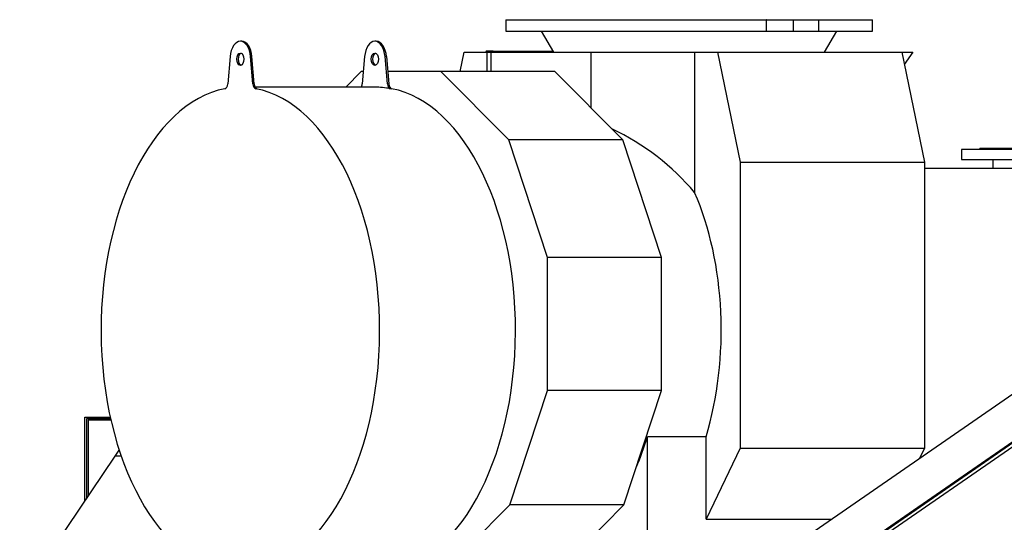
# Model space of a CAD drawing. Header units: inches. Extents: x 0 to 23760, y -13 to 16800.
# Tile 72 of 209: x 2234 to 3980, y 14171 to 15061. Entities that reach past the tile are written whole.
import ezdxf

# ---------------------------------------------------------------- set-up
doc = ezdxf.new("R2010")
doc.units = ezdxf.units.IN
doc.layers.add('254', color=7, linetype='Continuous', true_color=0xffffff)

msp = doc.modelspace()

# ---------------------------------------------------------------- linework, layer by layer
at = {"layer": '254', "color": 2, "linetype": 'Continuous', "lineweight": 25}
for p, q in [((3096.062, 15061.212), (3096.062, 15041.212)), ((3096.062, 15061.212), (3557.677, 15061.212)), ((3558.671, 15061.212), (3557.677, 15061.212)), ((3558.671, 15061.212), (3605.753, 15061.212)), ((3605.753, 15061.212), (3650.588, 15061.212)), ((3605.753, 15061.212), (3605.753, 15041.212)), ((3651.445, 15061.212), (3746.062, 15061.212)), ((3746.062, 15041.212), (3746.062, 15061.212)), ((3096.062, 15041.212), (3557.677, 15041.212)), ((3158.807, 15041.212), (3181.062, 15003.431)), ((3558.671, 15041.212), (3557.677, 15041.212)), ((3558.671, 15041.212), (3605.753, 15041.212)), ((3605.753, 15041.212), (3650.588, 15041.212)), ((3651.445, 15041.212), (3650.588, 15041.212)), ((3651.445, 15041.212), (3746.062, 15041.212)), ((3661.062, 15003.431), (3683.317, 15041.212)), ((2628.117, 15023.194), (2625.659, 15023.194)), ((2866.49, 15023.194), (2864.032, 15023.194)), ((2607.506, 14995.924), (2603.356, 14947.507)), ((2647.962, 14947.507), (2643.812, 14995.924)), ((2650.42, 14947.507), (2646.269, 14995.924)), ((2845.88, 14995.924), (2841.729, 14947.507)), ((2886.336, 14947.507), (2882.185, 14995.924)), ((2884.643, 14995.924), (2888.793, 14947.507)), ((3015.172, 14969.55), (3022.245, 15003.431)), ((3022.245, 15003.431), (3062.668, 15003.431)), ((3060.648, 15004.051), (3060.519, 15003.431)), ((3061.434, 15003.429), (3061.457, 15003.538)), ((3073.759, 15005.696), (3061.996, 15005.696)), ((3061.996, 15004.196), (3073.759, 15004.196)), ((3062.668, 15003.431), (3069.602, 15003.431)), ((3062.668, 15003.431), (3062.668, 14969.549)), ((3069.602, 15003.431), (3246.678, 15003.431)), ((3069.602, 15003.431), (3069.602, 14969.552)), ((3073.759, 15005.696), (3087.686, 15005.696)), ((3087.686, 15004.196), (3073.759, 15004.196)), ((3087.686, 15005.696), (3179.73, 15005.696)), ((3087.686, 15004.196), (3180.615, 15004.196)), ((3246.678, 15003.431), (3430.908, 15003.431)), ((3246.678, 15003.431), (3246.678, 14905.655)), ((3430.908, 15003.431), (3471.331, 15003.431)), ((3430.908, 15003.431), (3430.908, 14755.41)), ((3471.331, 15003.431), (3798.173, 15003.431)), ((3471.331, 15003.431), (3511.906, 14809.076)), ((3798.173, 15003.431), (3817.695, 15003.431)), ((3798.173, 15003.431), (3838.748, 14809.076)), ((3817.695, 15003.431), (3802.729, 14981.598)), ((2840.075, 14969.553), (2812.398, 14941.693)), ((2843.62, 14969.553), (2840.075, 14969.553)), ((2980.982, 14969.553), (2886.905, 14969.553)), ((3183.198, 14969.553), (2980.982, 14969.553)), ((3101.316, 14848.427), (2980.982, 14969.553)), ((3303.533, 14848.427), (3183.198, 14969.553)), ((2864.032, 14941.694), (2652.169, 14941.694)), ((3303.533, 14848.427), (3101.316, 14848.427)), ((3170.309, 14640.085), (3101.316, 14848.427)), ((3372.526, 14640.085), (3303.533, 14848.427)), ((3903.956, 14831.585), (3903.956, 14813.585)), ((4103.956, 14831.585), (3903.956, 14831.585)), ((3936.456, 14833.585), (3936.456, 14831.585)), ((3936.456, 14833.585), (4071.456, 14833.585)), ((3511.906, 14809.076), (3838.748, 14809.076)), ((3511.906, 14809.076), (3511.906, 14302.53)), ((3838.748, 14809.076), (3838.748, 14302.53)), ((3903.956, 14813.585), (4103.956, 14813.585)), ((3959.506, 14813.585), (3959.506, 14797.977)), ((3838.752, 14797.977), (4011.622, 14797.977)), ((3372.526, 14640.085), (3170.309, 14640.085)), ((3170.309, 14404.192), (3170.309, 14640.085)), ((3372.526, 14404.192), (3372.526, 14640.085)), ((4073.381, 14452.12), (3612.109, 14133.537)), ((3103.293, 14201.821), (3170.309, 14404.192)), ((3372.526, 14404.192), (3170.309, 14404.192)), ((3305.51, 14201.821), (3372.526, 14404.192)), ((3655.356, 14070.92), (4107.948, 14383.508)), ((4107.95, 14391.646), (3659.508, 14081.924)), ((3659.508, 14080.6), (4107.95, 14390.322)), ((2349.976, 14208.251), (2349.976, 14357.477)), ((2349.976, 14357.477), (2395.011, 14357.477)), ((2395.676, 14354.477), (2352.976, 14354.477)), ((2352.976, 14354.477), (2352.976, 14212.695)), ((2355.976, 14352.353), (2396.159, 14352.353)), ((2355.976, 14352.353), (2355.976, 14217.145)), ((3347.186, 14082.977), (3347.186, 14322.374)), ((3451.219, 14322.374), (3347.186, 14322.374)), ((3451.219, 14176.436), (3451.219, 14322.374)), ((2403.75, 14287.977), (2410.935, 14298.63)), ((3511.906, 14302.53), (3451.219, 14176.436)), ((3511.906, 14302.53), (3838.748, 14302.53)), ((3838.748, 14302.53), (3829.763, 14283.862)), ((2234.456, 14036.988), (2403.75, 14287.977)), ((2414.522, 14287.977), (2403.75, 14287.977)), ((2989.942, 14087.724), (3103.293, 14201.821)), ((3305.51, 14201.821), (3103.293, 14201.821)), ((3192.159, 14087.724), (3305.51, 14201.821)), ((3451.219, 14176.436), (3674.222, 14176.436))]:
    msp.add_line(p, q, dxfattribs=at)
at = {"layer": '254', "color": 110, "linetype": 'Continuous', "lineweight": 13}
for p, q in [((3557.677, 15061.212), (3557.677, 15041.212)), ((3558.671, 15061.212), (3558.671, 15041.212)), ((3650.588, 15061.212), (3650.588, 15041.212)), ((3651.445, 15061.212), (3651.445, 15041.212)), ((2643.812, 14995.924), (2646.269, 14995.924)), ((2884.643, 14995.924), (2882.185, 14995.924)), ((3061.457, 15003.538), (3181.002, 15003.538)), ((3073.759, 15004.196), (3073.759, 15005.696)), ((3087.686, 15005.696), (3087.686, 15004.196)), ((2647.962, 14947.507), (2650.42, 14947.507)), ((2888.793, 14947.507), (2886.336, 14947.507)), ((2653, 14939.047), (2655.458, 14939.047)), ((2893.831, 14939.047), (2891.373, 14939.047))]:
    msp.add_line(p, q, dxfattribs=at)
at = {"layer": '254', "color": 2, "linetype": 'Continuous', "lineweight": 25}
for centre, major_axis, ratio, start_param, end_param in [((2625.659, 14991.194), (0, -32), 0.57357644, 1.71915435, 4.56403095), ((2628.117, 14991.194), (0, -32), 0.57357644, 1.71915435, 3.14159265), ((2864.032, 14991.194), (0, -32), 0.57357644, 1.71915435, 4.56403095), ((2866.49, 14991.194), (0, 32), 0.57357644, 4.86074701, 6.28318531), ((2628.117, 14991.194), (0, 11), 0.57357644, 0.19595684, 1.57079633), ((2866.49, 14991.194), (0, 11), 0.57357644, 0.19595684, 1.57079633), ((3061.996, 15003.196), (0, -2.5), 0.57357644, 3.14159265, 4.36332313), ((3061.996, 15003.196), (0, 1), 0.57357644, 0, 1.22173048), ((2628.117, 14991.194), (0, 11), 0.57357644, 1.57079633, 2.94563581), ((2866.49, 14991.194), (0, 11), 0.57357644, 1.57079633, 2.94563581), ((2597.683, 14948.985), (0, 10), 0.57357644, 3.25254614, 4.56403095), ((2653.635, 14948.985), (0, 10), 0.57357644, 1.71915435, 3.03063917), ((2656.093, 14948.985), (0, 10), 0.57357644, 1.71915435, 3.03063917), ((2836.056, 14948.985), (0, 10), 0.57357644, 3.89533763, 4.56403095), ((2864.032, 14511.194), (0, -430.5), 0.57357644, 3.03063917, 3.14159265), ((2892.008, 14948.985), (0, 10), 0.57357644, 1.71915435, 3.03063917), ((2894.466, 14948.985), (0, -10), 0.57357644, 4.86074701, 6.17223182), ((2625.659, 14511.194), (0, 430.5), 0.57357644, 0.11095348, 6.17223182), ((2866.49, 14511.194), (0, 430.5), 0.57357644, 3.14159265, 6.17223182), ((3076.014, 14511.194), (-445.92, 0), 0.90453535, 3.7919463, 4.22664748), ((3246.782, 14511.194), (0, -403.35), 0.57357644, 1.08362391, 2.22114997), ((3142.75, 14511.194), (0, 403.35), 0.57357644, 4.0684379, 4.22521656)]:
    msp.add_ellipse(centre, major_axis=major_axis, ratio=ratio, start_param=start_param, end_param=end_param, dxfattribs=at)
for centre in [(2625.659, 14991.194), (2864.032, 14991.194)]:
    msp.add_ellipse(centre, major_axis=(0, 11), ratio=0.57357644, dxfattribs=at)

doc.saveas('drawing.dxf')
